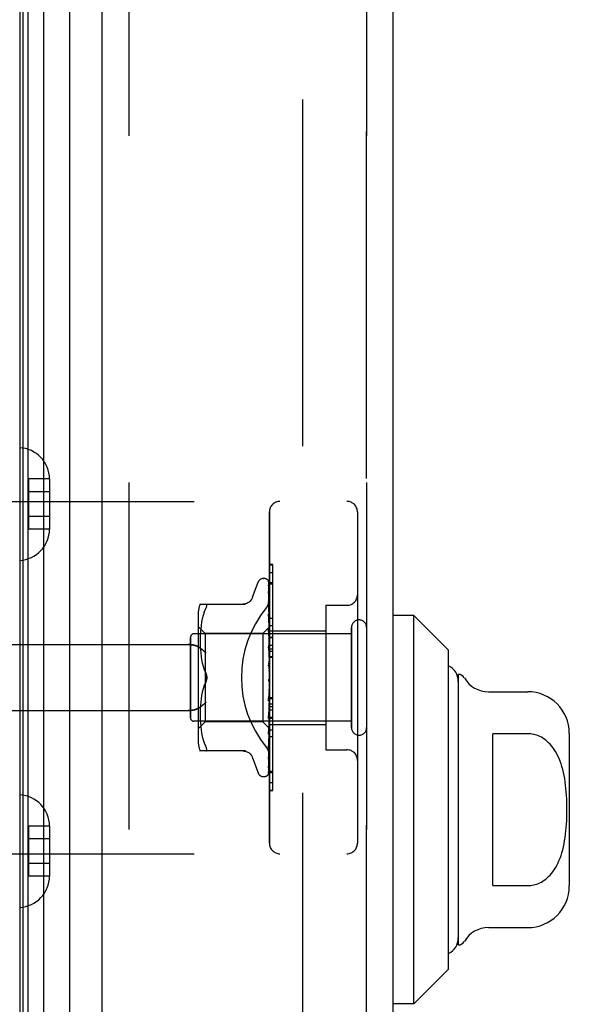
# Model space of a CAD drawing. Header units: inches. Extents: x 0 to 179, y 0 to 116.
# Tile 116 of 234: x 18.77 to 20.33, y 75.57 to 78.37. Entities that reach past the tile are written whole.
import ezdxf

# ---------------------------------------------------------------- set-up
doc = ezdxf.new("R2010")
doc.units = ezdxf.units.IN
doc.header["$LTSCALE"] = 9.842105
doc.header["$MEASUREMENT"] = 0
doc.linetypes.add('HIDDEN', pattern=[0.2, 0.1, -0.1])
for name, color, linetype in [('DEFAULT_2', 8, 'HIDDEN'), ('LEFTHAND_DOOR_ASSEMBLY', 7, 'CONTINUOUS'), ('RIGHTHAND_DOOR_ASSEMBLY', 7, 'CONTINUOUS')]:
    doc.layers.add(name, color=color, linetype=linetype)

msp = doc.modelspace()

# ---------------------------------------------------------------- linework, layer by layer
at = {"layer": 'DEFAULT_2', "color": 8, "linetype": 'HIDDEN'}
msp.add_line((19.5705, 80.1098), (19.5705, 34.6409), dxfattribs=at)
at = {"layer": 'LEFTHAND_DOOR_ASSEMBLY', "color": 7, "linetype": 'Continuous'}
for p, q in [((18.7698, 33.728), (18.7698, 81.0226)), ((18.7786, 33.7257), (18.7786, 81.025)), ((18.7923, 33.7189), (18.7923, 81.0318)), ((18.8357, 81.0407), (18.8357, 33.71)), ((18.9108, 33.7384), (18.9108, 81.0123)), ((19.887, 76.6765), (19.8279, 76.6765)), ((19.887, 75.5742), (19.887, 76.6765)), ((19.9854, 76.5781), (19.887, 76.6765)), ((19.9854, 75.6726), (19.9854, 76.5781)), ((20.013, 76.5092), (20.013, 75.7415)), ((20.0983, 76.46), (20.2098, 76.46)), ((20.1114, 75.9097), (20.1114, 76.341)), ((20.2098, 76.341), (20.1114, 76.341)), ((20.3279, 76.3419), (20.3279, 75.9088)), ((20.1114, 75.9097), (20.2098, 75.9097)), ((20.0983, 75.7907), (20.2098, 75.7907)), ((19.9854, 75.6726), (19.887, 75.5742)), ((19.887, 75.5742), (19.8279, 75.5742))]:
    msp.add_line(p, q, dxfattribs=at)
at = {"layer": 'LEFTHAND_DOOR_ASSEMBLY', "color": 3, "linetype": 'Continuous'}
for p, q in [((19.0029, 33.7603), (19.0029, 80.9903)), ((19.8279, 33.7603), (19.8279, 80.9903))]:
    msp.add_line(p, q, dxfattribs=at)
at = {"layer": 'LEFTHAND_DOOR_ASSEMBLY', "color": 8, "linetype": 'HIDDEN'}
for p, q in [((19.0779, 80.9903), (19.0779, 33.7603)), ((19.7529, 33.7603), (19.7529, 80.9903)), ((18.7934, 77.0639), (18.7934, 76.9218)), ((18.8534, 77.0639), (18.7934, 77.0639)), ((18.8534, 77.0639), (18.8534, 77.0628)), ((18.8534, 77.0628), (18.8534, 76.9229)), ((18.8534, 77.0278), (18.7934, 77.0278)), ((18.2789, 77.0003), (19.6969, 77.0003)), ((19.4769, 76.0303), (19.4769, 76.9703)), ((19.7269, 76.9703), (19.7269, 76.0303)), ((18.8534, 76.9578), (18.7934, 76.9578)), ((18.8534, 76.9218), (18.7934, 76.9218)), ((18.8534, 76.9229), (18.8534, 76.9218)), ((19.4769, 76.7981), (19.4869, 76.7981)), ((19.4869, 76.3874), (19.4869, 76.7981)), ((19.4294, 76.7283), (19.4448, 76.7706)), ((19.4604, 76.7816), (19.4613, 76.7816)), ((19.4743, 76.772), (19.4761, 76.6431)), ((19.4769, 76.7697), (19.4869, 76.7697)), ((19.4743, 76.7628), (19.4761, 76.6381)), ((19.4743, 76.761), (19.4761, 76.6379)), ((19.4743, 76.7445), (19.4743, 76.744)), ((19.4743, 76.744), (19.4761, 76.628)), ((19.4743, 76.7411), (19.4761, 76.6277)), ((19.4743, 76.7166), (19.4743, 76.7165)), ((19.4751, 76.7105), (19.4743, 76.7166)), ((19.4743, 76.7165), (19.4761, 76.6132)), ((19.4744, 76.7124), (19.4743, 76.7127)), ((19.4743, 76.7126), (19.4761, 76.6129)), ((19.2804, 76.7087), (19.4096, 76.7087)), ((19.2922, 76.6857), (19.2892, 76.6768)), ((19.2922, 76.6856), (19.2958, 76.6941)), ((19.2958, 76.7087), (19.2971, 76.7085)), ((19.4759, 76.7034), (19.4751, 76.7105)), ((19.6369, 76.7053), (19.6369, 76.2953)), ((19.6369, 76.7053), (19.6969, 76.7053)), ((19.2749, 76.6799), (19.2749, 76.3208)), ((19.2847, 76.6579), (19.2832, 76.6483)), ((19.2867, 76.6675), (19.2847, 76.6579)), ((19.2892, 76.6768), (19.2867, 76.6674)), ((19.4743, 76.681), (19.4743, 76.6811)), ((19.4743, 76.6811), (19.4761, 76.5944)), ((19.4755, 76.6697), (19.4743, 76.681)), ((19.4743, 76.6764), (19.4761, 76.594)), ((19.4763, 76.6616), (19.4755, 76.6697)), ((19.4769, 76.6554), (19.4763, 76.6616)), ((19.2949, 76.6256), (19.2749, 76.6456)), ((19.2813, 76.6301), (19.2808, 76.6214)), ((19.2821, 76.639), (19.2813, 76.63)), ((19.2832, 76.6484), (19.282, 76.639)), ((19.4769, 76.6446), (19.4579, 76.6256)), ((19.4743, 76.639), (19.4743, 76.6392)), ((19.4743, 76.6392), (19.4761, 76.5722)), ((19.4759, 76.622), (19.4743, 76.639)), ((19.4743, 76.6338), (19.4761, 76.5717)), ((19.4761, 76.6431), (19.4762, 76.6432)), ((19.4761, 76.6432), (19.4762, 76.6432)), ((19.4761, 76.6379), (19.4762, 76.6381)), ((19.4761, 76.6381), (19.4762, 76.6379)), ((19.4761, 76.6277), (19.4762, 76.628)), ((19.4761, 76.628), (19.4762, 76.6278)), ((19.4769, 76.6411), (19.4762, 76.6381)), ((19.4769, 76.6325), (19.4762, 76.628)), ((19.4769, 76.6484), (19.4869, 76.6484)), ((19.4769, 76.6333), (19.6369, 76.6333)), ((19.7099, 76.3583), (19.7099, 76.6423)), ((19.2529, 76.3863), (19.2529, 76.6143)), ((19.7099, 76.6243), (19.2629, 76.6243)), ((19.2805, 76.6131), (19.2804, 76.6047)), ((19.2804, 76.6049), (19.2805, 76.5963)), ((19.2808, 76.6215), (19.2805, 76.613)), ((19.2949, 76.6256), (19.2949, 76.3751)), ((19.4579, 76.6256), (19.2949, 76.6256)), ((19.4579, 76.6256), (19.4579, 76.3751)), ((19.4769, 76.6109), (19.4759, 76.622)), ((19.4761, 76.6129), (19.4762, 76.6133)), ((19.4761, 76.6132), (19.4762, 76.613)), ((19.4769, 76.6241), (19.4762, 76.6278)), ((19.4769, 76.6192), (19.4762, 76.6133)), ((19.4769, 76.6079), (19.4762, 76.613)), ((19.4769, 76.6015), (19.4762, 76.5945)), ((18.2789, 76.5941), (19.2465, 76.5941)), ((19.2805, 76.5964), (19.2808, 76.5877)), ((19.2808, 76.5879), (19.2813, 76.5788)), ((19.2813, 76.579), (19.2821, 76.5697)), ((19.4743, 76.592), (19.4743, 76.5922)), ((19.4743, 76.5922), (19.4762, 76.5473)), ((19.4743, 76.5919), (19.4769, 76.5624)), ((19.4743, 76.5862), (19.4762, 76.5468)), ((19.4761, 76.594), (19.4762, 76.5945)), ((19.4761, 76.5944), (19.4762, 76.5941)), ((19.4761, 76.5722), (19.4762, 76.5719)), ((19.4761, 76.5717), (19.4762, 76.5721)), ((19.4769, 76.5877), (19.4762, 76.5941)), ((19.4769, 76.5803), (19.4762, 76.5723)), ((19.4762, 76.5721), (19.4762, 76.5723)), ((19.4769, 76.5923), (19.4869, 76.5923)), ((19.4769, 76.5822), (19.4869, 76.5822)), ((19.4769, 76.575), (19.4869, 76.575)), ((19.2821, 76.5699), (19.2832, 76.5604)), ((19.2832, 76.5605), (19.2847, 76.551)), ((19.2847, 76.5511), (19.2867, 76.5416)), ((19.4769, 76.5644), (19.4762, 76.5719)), ((19.4769, 76.5561), (19.4762, 76.5475)), ((19.4762, 76.5468), (19.4762, 76.5475)), ((19.4762, 76.5473), (19.4762, 76.547)), ((19.4769, 76.5388), (19.4762, 76.547)), ((19.4769, 76.56), (19.4869, 76.56)), ((19.2866, 76.5417), (19.2891, 76.5324)), ((19.2891, 76.5324), (19.2922, 76.5235)), ((19.2922, 76.5235), (19.2958, 76.5149)), ((19.4743, 76.5417), (19.4769, 76.5118)), ((19.4743, 76.5352), (19.4753, 76.5272)), ((19.4769, 76.5299), (19.4762, 76.521)), ((19.4754, 76.4941), (19.4754, 76.4941)), ((19.4759, 76.4948), (19.476, 76.4948)), ((19.476, 76.4949), (19.4761, 76.4949)), ((19.4761, 76.495), (19.4763, 76.4951)), ((19.4761, 76.4949), (19.4761, 76.495)), ((19.4769, 76.5026), (19.4762, 76.4938)), ((19.4769, 76.4844), (19.4762, 76.4933)), ((19.4769, 76.4968), (19.4767, 76.4964)), ((19.2891, 76.4683), (19.2866, 76.459)), ((19.2922, 76.4772), (19.2958, 76.4858)), ((19.4762, 76.4666), (19.4743, 76.4334)), ((19.4743, 76.4336), (19.4769, 76.4634)), ((19.4762, 76.4672), (19.4753, 76.4542)), ((19.4769, 76.4753), (19.4762, 76.4668)), ((19.4762, 76.4672), (19.4762, 76.4663)), ((19.4762, 76.4666), (19.4762, 76.4668)), ((19.4769, 76.4575), (19.4762, 76.4663)), ((19.2832, 76.4403), (19.2821, 76.4308)), ((19.2847, 76.4497), (19.2832, 76.4402)), ((19.2867, 76.4591), (19.2847, 76.4496)), ((19.4753, 76.4542), (19.4743, 76.4396)), ((19.4761, 76.4412), (19.4743, 76.3902)), ((19.4761, 76.4407), (19.4743, 76.3844)), ((19.4743, 76.4334), (19.4743, 76.4336)), ((19.4761, 76.4412), (19.4762, 76.4405)), ((19.4761, 76.4407), (19.4762, 76.441)), ((19.4769, 76.4489), (19.4762, 76.441)), ((19.4769, 76.4322), (19.4762, 76.4405)), ((19.4769, 76.4437), (19.4869, 76.4437)), ((18.2789, 76.4066), (19.2465, 76.4066)), ((19.2805, 76.4044), (19.2804, 76.3958)), ((19.2808, 76.413), (19.2805, 76.4042)), ((19.2813, 76.4219), (19.2808, 76.4128)), ((19.2821, 76.431), (19.2813, 76.4217)), ((19.4761, 76.4175), (19.4743, 76.3449)), ((19.4761, 76.417), (19.4743, 76.3398)), ((19.4751, 76.393), (19.4769, 76.4136)), ((19.4761, 76.4175), (19.4762, 76.4169)), ((19.4761, 76.417), (19.4762, 76.4173)), ((19.4769, 76.4243), (19.4762, 76.4173)), ((19.4769, 76.4094), (19.4762, 76.4169)), ((19.7099, 76.3763), (19.2629, 76.3763)), ((19.2804, 76.396), (19.2805, 76.3876)), ((19.2805, 76.3877), (19.2808, 76.3792)), ((19.2808, 76.3793), (19.2813, 76.3706)), ((19.4761, 76.3968), (19.4743, 76.3053)), ((19.4761, 76.3964), (19.4743, 76.301)), ((19.4743, 76.3847), (19.4751, 76.393)), ((19.4743, 76.3844), (19.4743, 76.3847)), ((19.4761, 76.3798), (19.4743, 76.2728)), ((19.4761, 76.3795), (19.4743, 76.2694)), ((19.4761, 76.3968), (19.4762, 76.3963)), ((19.4761, 76.3964), (19.4762, 76.3967)), ((19.4761, 76.3795), (19.4762, 76.3798)), ((19.4761, 76.3798), (19.4762, 76.3795)), ((19.4769, 76.4025), (19.4762, 76.3967)), ((19.4769, 76.3898), (19.4762, 76.3963)), ((19.4769, 76.3842), (19.4762, 76.3798)), ((19.4769, 76.3743), (19.4762, 76.3795)), ((19.4769, 76.3874), (19.4869, 76.3874)), ((19.4869, 76.387), (19.4769, 76.387)), ((19.4769, 76.3854), (19.4869, 76.3854)), ((19.4869, 76.1797), (19.4869, 76.387)), ((19.2949, 76.3751), (19.2749, 76.3551)), ((19.2813, 76.3707), (19.2821, 76.3617)), ((19.282, 76.3617), (19.2832, 76.3523)), ((19.2832, 76.3524), (19.2847, 76.3428)), ((19.4579, 76.3751), (19.2949, 76.3751)), ((19.4762, 76.3569), (19.4579, 76.3751)), ((19.4761, 76.3673), (19.4743, 76.2485)), ((19.4761, 76.3671), (19.4743, 76.2461)), ((19.4761, 76.3595), (19.4743, 76.2321)), ((19.4759, 76.3562), (19.4769, 76.367)), ((19.4761, 76.3673), (19.4762, 76.367)), ((19.4761, 76.3671), (19.4762, 76.3672)), ((19.4761, 76.3594), (19.4762, 76.3595)), ((19.4761, 76.3595), (19.4762, 76.3594)), ((19.4769, 76.3561), (19.4761, 76.3569)), ((19.4769, 76.3701), (19.4762, 76.3672)), ((19.4769, 76.3633), (19.4762, 76.367)), ((19.4762, 76.3569), (19.4762, 76.3569)), ((19.4769, 76.3673), (19.6369, 76.3673)), ((19.2847, 76.3428), (19.2867, 76.3332)), ((19.2867, 76.3333), (19.2892, 76.3239)), ((19.2892, 76.3239), (19.2922, 76.315)), ((19.4743, 76.3398), (19.4743, 76.34)), ((19.4763, 76.3191), (19.4769, 76.3251)), ((19.4869, 76.3319), (19.4769, 76.3319)), ((19.2922, 76.3151), (19.2958, 76.3066)), ((19.4743, 76.301), (19.4743, 76.301)), ((19.4755, 76.3115), (19.4763, 76.3191)), ((19.6369, 76.2953), (19.6969, 76.2953)), ((19.4096, 76.292), (19.2804, 76.292)), ((19.2971, 76.2922), (19.2958, 76.292)), ((19.4294, 76.2724), (19.4448, 76.2301)), ((19.4743, 76.2691), (19.475, 76.2746)), ((19.4743, 76.2728), (19.4743, 76.2726)), ((19.4743, 76.2694), (19.4743, 76.2693)), ((19.4743, 76.2693), (19.4743, 76.2691)), ((19.4743, 76.2462), (19.4742, 76.2454)), ((19.4604, 76.2191), (19.4613, 76.2191)), ((19.4726, 76.2236), (19.4727, 76.2237)), ((19.4769, 76.235), (19.4869, 76.235)), ((19.4769, 76.1806), (19.4869, 76.1806)), ((19.4769, 76.1797), (19.4869, 76.1797)), ((18.7934, 76.0789), (18.7934, 75.9368)), ((18.8534, 76.0789), (18.7934, 76.0789)), ((18.8534, 76.0789), (18.8534, 76.0778)), ((18.8534, 76.0778), (18.8534, 75.9379)), ((18.8534, 76.0428), (18.7934, 76.0428)), ((18.2789, 76.0003), (19.6969, 76.0003)), ((18.8534, 75.9728), (18.7934, 75.9728)), ((18.8534, 75.9368), (18.7934, 75.9368)), ((18.8534, 75.9379), (18.8534, 75.9368))]:
    msp.add_line(p, q, dxfattribs=at)
for points in [[(19.4735, 76.7742), (19.4735, 76.7742), (19.4735, 76.7743), (19.4735, 76.7743), (19.4736, 76.7741), (19.4737, 76.7738), (19.4739, 76.7735), (19.4741, 76.773), (19.4742, 76.7724), (19.4743, 76.7718), (19.4743, 76.7714)], [(19.4769, 76.7681), (19.4769, 76.7683), (19.4766, 76.769), (19.4763, 76.7697), (19.476, 76.7703), (19.4757, 76.7709), (19.4754, 76.7714), (19.4751, 76.7719), (19.4748, 76.7724), (19.4745, 76.7728), (19.4742, 76.7732), (19.474, 76.7736), (19.4735, 76.7742)], [(19.4769, 76.7649), (19.4766, 76.7665), (19.4761, 76.7682), (19.4757, 76.7697), (19.4752, 76.7711), (19.4746, 76.7725), (19.474, 76.7738), (19.4736, 76.7747)], [(19.4736, 76.7747), (19.4738, 76.7744), (19.474, 76.7739), (19.4741, 76.7733), (19.4742, 76.7726), (19.4743, 76.772)], [(19.4769, 76.7706), (19.4766, 76.7715), (19.4762, 76.7724), (19.4761, 76.7725)], [(19.4742, 76.7622), (19.4741, 76.7622), (19.4741, 76.7624), (19.474, 76.7624), (19.4741, 76.7623), (19.4741, 76.7621), (19.4742, 76.7617), (19.4743, 76.7612), (19.4743, 76.761)], [(19.4769, 76.75), (19.4767, 76.7517), (19.4763, 76.754), (19.4758, 76.7562), (19.4754, 76.7584), (19.475, 76.7605), (19.4745, 76.7625), (19.4741, 76.7639)], [(19.4741, 76.7639), (19.4742, 76.7637), (19.4743, 76.7632), (19.4743, 76.7627)], [(19.4744, 76.7617), (19.4743, 76.762), (19.4742, 76.7622)], [(19.4743, 76.7415), (19.4743, 76.7416), (19.4742, 76.7417), (19.4743, 76.7416), (19.4743, 76.7414), (19.4743, 76.7412)], [(19.4769, 76.7262), (19.4767, 76.7281), (19.4763, 76.731), (19.4759, 76.734), (19.4755, 76.7368), (19.475, 76.7397), (19.4746, 76.7425), (19.4743, 76.7445)], [(19.4749, 76.7402), (19.4746, 76.7407), (19.4745, 76.7411), (19.4743, 76.7414), (19.4743, 76.7415)], [(19.4769, 76.7564), (19.4768, 76.7567), (19.4766, 76.7573), (19.4763, 76.758), (19.476, 76.7586), (19.4757, 76.7592), (19.4755, 76.7598), (19.4752, 76.7603), (19.4749, 76.7608), (19.4744, 76.7617)], [(19.4769, 76.7355), (19.4767, 76.736), (19.4764, 76.7369), (19.4761, 76.7376), (19.4758, 76.7384), (19.4754, 76.739), (19.4749, 76.7402)], [(19.4292, 76.7279), (19.4284, 76.726), (19.4267, 76.7227), (19.4246, 76.7197), (19.4221, 76.7169), (19.4192, 76.7145), (19.4161, 76.7124), (19.4127, 76.7108), (19.4091, 76.7096), (19.4055, 76.7089), (19.4018, 76.7087)], [(19.4681, 76.6983), (19.4686, 76.6989), (19.4691, 76.6995), (19.4695, 76.7001), (19.47, 76.7008), (19.4704, 76.7014), (19.4709, 76.7021), (19.4713, 76.7027), (19.4717, 76.7034), (19.4721, 76.7041), (19.4725, 76.7048), (19.4729, 76.7056), (19.4732, 76.7063), (19.4736, 76.7071), (19.4739, 76.7078), (19.4742, 76.7086), (19.4745, 76.7093), (19.4748, 76.7101), (19.4751, 76.7109), (19.4753, 76.7117), (19.4756, 76.7125), (19.4758, 76.7132), (19.476, 76.714), (19.4762, 76.7148), (19.4763, 76.7156), (19.4765, 76.7164), (19.4766, 76.7171), (19.4767, 76.7179), (19.4768, 76.7187), (19.4768, 76.7195), (19.4769, 76.7202), (19.4769, 76.721), (19.4769, 76.7217)], [(19.4769, 76.7062), (19.4767, 76.7069), (19.4763, 76.7077), (19.476, 76.7086), (19.4756, 76.7093), (19.4753, 76.71), (19.475, 76.7107), (19.4747, 76.7113), (19.4745, 76.7118), (19.4744, 76.7123), (19.4744, 76.7124)], [(19.2958, 76.6941), (19.2971, 76.6969), (19.2981, 76.6993), (19.2988, 76.7014), (19.2992, 76.7032), (19.2993, 76.7048), (19.2992, 76.7061), (19.2988, 76.7072), (19.2981, 76.708), (19.2971, 76.7085)], [(19.4769, 76.6942), (19.4767, 76.6964), (19.4759, 76.7034)], [(19.4754, 76.673), (19.4751, 76.6737), (19.4749, 76.6743), (19.4746, 76.6749), (19.4745, 76.6754), (19.4744, 76.6759), (19.4743, 76.6762), (19.4743, 76.6764)], [(19.4769, 76.6695), (19.4768, 76.67), (19.4764, 76.6708), (19.4761, 76.6715), (19.4754, 76.673)], [(19.4762, 76.6284), (19.4755, 76.6299), (19.4752, 76.6306), (19.4749, 76.6313), (19.4746, 76.632), (19.4745, 76.6326), (19.4743, 76.6332), (19.4743, 76.6336), (19.4743, 76.6338)], [(19.4769, 76.6442), (19.4767, 76.6439), (19.4764, 76.6436), (19.4763, 76.6434), (19.4762, 76.6433), (19.4761, 76.6432), (19.4761, 76.6432)], [(19.4769, 76.6436), (19.4767, 76.6434), (19.4764, 76.6432), (19.4763, 76.6431), (19.4762, 76.6431), (19.4761, 76.6431), (19.4761, 76.6431)], [(19.4769, 76.6397), (19.4767, 76.6392), (19.4764, 76.6389), (19.4763, 76.6386), (19.4762, 76.6383), (19.4761, 76.6381), (19.4761, 76.6381)], [(19.4769, 76.6378), (19.4767, 76.6377), (19.4764, 76.6377), (19.4763, 76.6377), (19.4762, 76.6378), (19.4761, 76.6379)], [(19.4769, 76.6301), (19.4767, 76.6296), (19.4764, 76.6291), (19.4763, 76.6287), (19.4762, 76.6283), (19.4761, 76.628), (19.4761, 76.628)], [(19.4769, 76.6445), (19.4767, 76.6442), (19.4765, 76.6439), (19.4764, 76.6436), (19.4762, 76.6432)], [(19.4769, 76.6428), (19.4767, 76.6429), (19.4765, 76.643), (19.4764, 76.6431), (19.4762, 76.6432)], [(19.4769, 76.6359), (19.4767, 76.6365), (19.4765, 76.637), (19.4764, 76.6375), (19.4762, 76.6379)], [(19.4769, 76.6268), (19.4766, 76.6276), (19.4762, 76.6284)], [(19.4769, 76.627), (19.4767, 76.627), (19.4764, 76.6271), (19.4763, 76.6273), (19.4762, 76.6275), (19.4761, 76.6277)], [(19.4769, 76.6158), (19.4767, 76.6152), (19.4764, 76.6147), (19.4763, 76.6142), (19.4762, 76.6137), (19.4761, 76.6133), (19.4761, 76.6132)], [(19.4769, 76.6116), (19.4767, 76.6118), (19.4764, 76.612), (19.4763, 76.6122), (19.4762, 76.6126), (19.4761, 76.6129)], [(19.2465, 76.5941), (19.2478, 76.5941), (19.2491, 76.5941), (19.2503, 76.594), (19.2516, 76.5939), (19.2528, 76.5938), (19.2541, 76.5937), (19.2553, 76.5936), (19.2565, 76.5934), (19.2577, 76.5932), (19.2588, 76.593), (19.26, 76.5928), (19.2611, 76.5926), (19.2622, 76.5924), (19.2632, 76.5921), (19.2642, 76.5918), (19.2652, 76.5916), (19.2662, 76.5913), (19.2672, 76.591), (19.2681, 76.5907), (19.269, 76.5903), (19.2699, 76.59), (19.2707, 76.5897), (19.2715, 76.5893), (19.2723, 76.589), (19.2731, 76.5886), (19.2738, 76.5882), (19.2745, 76.5879), (19.2752, 76.5875), (19.2759, 76.5871), (19.2765, 76.5867)], [(19.2977, 76.5691), (19.2972, 76.5697), (19.2967, 76.5702), (19.2962, 76.5708), (19.2956, 76.5714), (19.2951, 76.5719), (19.2945, 76.5725), (19.2939, 76.5731), (19.2933, 76.5736), (19.2927, 76.5742), (19.2921, 76.5748), (19.2915, 76.5753), (19.2909, 76.5759), (19.2903, 76.5764), (19.2896, 76.577), (19.289, 76.5775), (19.2883, 76.5781), (19.2877, 76.5786), (19.287, 76.5792), (19.2864, 76.5797), (19.2857, 76.5802), (19.2851, 76.5807), (19.2844, 76.5813), (19.2837, 76.5818), (19.2831, 76.5822), (19.2824, 76.5827), (19.2817, 76.5832), (19.2811, 76.5837), (19.2804, 76.5841), (19.2797, 76.5846), (19.2791, 76.585), (19.2784, 76.5855), (19.2778, 76.5859), (19.2771, 76.5863), (19.2765, 76.5867)], [(19.4769, 76.5797), (19.4768, 76.5799), (19.4765, 76.5805), (19.4762, 76.5811), (19.4759, 76.5817), (19.4756, 76.5823), (19.4753, 76.5829), (19.475, 76.5836), (19.4747, 76.5843), (19.4745, 76.585), (19.4744, 76.5857), (19.4743, 76.5863)], [(19.4769, 76.5973), (19.4767, 76.5967), (19.4764, 76.5961), (19.4763, 76.5956), (19.4762, 76.5951), (19.4761, 76.5946), (19.4761, 76.5944)], [(19.4769, 76.5923), (19.4767, 76.5925), (19.4764, 76.5928), (19.4763, 76.5932), (19.4762, 76.5936), (19.4761, 76.594)], [(19.4769, 76.5753), (19.4767, 76.5747), (19.4764, 76.5741), (19.4763, 76.5735), (19.4762, 76.5729), (19.4761, 76.5724), (19.4761, 76.5722)], [(19.4769, 76.5696), (19.4767, 76.5699), (19.4765, 76.5703), (19.4763, 76.5707), (19.4762, 76.5711), (19.4762, 76.5716), (19.4761, 76.5717)], [(19.4769, 76.5507), (19.4767, 76.5501), (19.4764, 76.5494), (19.4763, 76.5488), (19.4762, 76.5482), (19.4761, 76.5476), (19.4762, 76.5473)], [(19.4769, 76.5444), (19.4767, 76.5448), (19.4764, 76.5453), (19.4763, 76.5458), (19.4762, 76.5464), (19.4762, 76.5468)], [(19.4769, 76.5299), (19.4768, 76.5301), (19.4766, 76.5305), (19.4763, 76.5308), (19.4761, 76.5312), (19.4758, 76.5316), (19.4756, 76.532), (19.4753, 76.5325), (19.475, 76.533), (19.4748, 76.5336), (19.4745, 76.5342), (19.4744, 76.5349), (19.4743, 76.5353)], [(19.4753, 76.5272), (19.4759, 76.522), (19.4762, 76.5198)], [(19.4769, 76.5242), (19.4767, 76.5236), (19.4764, 76.523), (19.4763, 76.5223), (19.4762, 76.5217), (19.4761, 76.5211), (19.4762, 76.5205)], [(19.4762, 76.5198), (19.4761, 76.5204), (19.4762, 76.521)], [(19.4769, 76.5176), (19.4767, 76.5181), (19.4764, 76.5186), (19.4763, 76.5192), (19.4762, 76.5198)], [(19.2993, 76.5003), (19.2992, 76.5027), (19.2989, 76.5052), (19.2984, 76.5076), (19.2978, 76.5101), (19.2969, 76.5126), (19.2958, 76.5149)], [(19.2958, 76.5149), (19.2964, 76.5137), (19.297, 76.5123), (19.2975, 76.511), (19.2979, 76.5095), (19.2983, 76.508), (19.2987, 76.5065), (19.2989, 76.5049), (19.2991, 76.5034), (19.2992, 76.5018), (19.2993, 76.5003)], [(19.2958, 76.4858), (19.2969, 76.4881), (19.2978, 76.4906), (19.2984, 76.4931), (19.2989, 76.4955), (19.2992, 76.498), (19.2993, 76.5003)], [(19.2978, 76.4908), (19.2972, 76.489), (19.2966, 76.4874), (19.2958, 76.4858)], [(19.2993, 76.5003), (19.2992, 76.4984), (19.299, 76.4965), (19.2987, 76.4946), (19.2983, 76.4927)], [(19.4754, 76.4941), (19.4752, 76.4937), (19.475, 76.4933), (19.4747, 76.4928), (19.4746, 76.4923), (19.4744, 76.4918), (19.4743, 76.4912), (19.4743, 76.4906), (19.4743, 76.49)], [(19.4767, 76.4964), (19.4765, 76.496), (19.4763, 76.4956), (19.4761, 76.4952), (19.4758, 76.4948), (19.4756, 76.4944), (19.4754, 76.4941)], [(19.4762, 76.495), (19.4761, 76.495), (19.4761, 76.4949), (19.476, 76.4948), (19.4758, 76.4946), (19.4756, 76.4944), (19.4754, 76.4941)], [(19.4754, 76.4941), (19.4754, 76.4941), (19.4755, 76.4942), (19.4756, 76.4944), (19.4757, 76.4945)], [(19.4757, 76.4945), (19.4758, 76.4946), (19.4759, 76.4947)], [(19.4767, 76.4964), (19.4767, 76.4963), (19.4764, 76.4957), (19.4763, 76.4951), (19.4762, 76.4945), (19.4761, 76.4939), (19.4762, 76.4933)], [(19.4769, 76.4902), (19.4767, 76.4907), (19.4764, 76.4913), (19.4763, 76.4919), (19.4762, 76.4926), (19.4761, 76.4932), (19.4762, 76.4938)], [(19.4763, 76.4951), (19.4763, 76.4952), (19.4764, 76.4953), (19.4765, 76.4954), (19.4766, 76.4955), (19.4767, 76.4957), (19.4769, 76.4959), (19.4769, 76.496)], [(19.2958, 76.4858), (19.2922, 76.4772), (19.2891, 76.4683)], [(19.4769, 76.4631), (19.4767, 76.4637), (19.4764, 76.4643), (19.4763, 76.465), (19.4762, 76.4656), (19.4761, 76.4662), (19.4762, 76.4666)], [(19.4769, 76.4696), (19.4767, 76.4691), (19.4764, 76.4686), (19.4763, 76.468), (19.4762, 76.4675), (19.4762, 76.4672)], [(19.4743, 76.4395), (19.4743, 76.4397), (19.4744, 76.4403), (19.4746, 76.441), (19.4748, 76.4416), (19.475, 76.4423), (19.4753, 76.4429), (19.4756, 76.4434), (19.4759, 76.4439), (19.4765, 76.4449)], [(19.4769, 76.4435), (19.4767, 76.4431), (19.4764, 76.4426), (19.4763, 76.4421), (19.4762, 76.4416), (19.4761, 76.4412)], [(19.4769, 76.4374), (19.4767, 76.438), (19.4764, 76.4386), (19.4763, 76.4393), (19.4762, 76.4399), (19.4761, 76.4404), (19.4761, 76.4407)], [(19.4765, 76.4449), (19.4768, 76.4454), (19.4769, 76.4457)], [(19.2765, 76.414), (19.2759, 76.4136), (19.2752, 76.4132), (19.2745, 76.4128), (19.2738, 76.4125), (19.2731, 76.4121), (19.2723, 76.4117), (19.2715, 76.4114), (19.2707, 76.411), (19.2699, 76.4107), (19.269, 76.4104), (19.2681, 76.41), (19.2672, 76.4097), (19.2662, 76.4094), (19.2652, 76.4091), (19.2642, 76.4088), (19.2632, 76.4086), (19.2622, 76.4083), (19.2611, 76.4081), (19.26, 76.4079), (19.2588, 76.4076), (19.2577, 76.4075), (19.2565, 76.4073), (19.2553, 76.4071), (19.2541, 76.407), (19.2528, 76.4069), (19.2516, 76.4068), (19.2503, 76.4067), (19.2491, 76.4066), (19.2478, 76.4066), (19.2465, 76.4066)], [(19.2765, 76.414), (19.2771, 76.4144), (19.2778, 76.4148), (19.2784, 76.4152), (19.2791, 76.4157), (19.2797, 76.4161), (19.2804, 76.4166), (19.2811, 76.417), (19.2817, 76.4175), (19.2824, 76.418), (19.2831, 76.4184), (19.2837, 76.4189), (19.2844, 76.4194), (19.2851, 76.42), (19.2857, 76.4205), (19.2864, 76.421), (19.287, 76.4215), (19.2877, 76.4221), (19.2883, 76.4226), (19.289, 76.4231), (19.2896, 76.4237), (19.2903, 76.4243), (19.2909, 76.4248), (19.2915, 76.4254), (19.2921, 76.4259), (19.2927, 76.4265), (19.2933, 76.4271), (19.2939, 76.4276), (19.2945, 76.4282), (19.2951, 76.4288), (19.2956, 76.4293), (19.2962, 76.4299), (19.2967, 76.4305), (19.2972, 76.431), (19.2977, 76.4316)], [(19.4769, 76.4194), (19.4767, 76.4191), (19.4764, 76.4188), (19.4763, 76.4183), (19.4762, 76.4179), (19.4761, 76.4175)], [(19.4769, 76.414), (19.4767, 76.4146), (19.4764, 76.4152), (19.4763, 76.4158), (19.4762, 76.4163), (19.4761, 76.4168), (19.4761, 76.417)], [(19.4743, 76.3902), (19.4743, 76.3903), (19.4744, 76.3908), (19.4745, 76.3915), (19.4747, 76.3922), (19.475, 76.3929), (19.4753, 76.3936), (19.4756, 76.3943)], [(19.4756, 76.3943), (19.4763, 76.3957), (19.4766, 76.3963), (19.4769, 76.397)], [(19.4769, 76.3983), (19.4767, 76.3981), (19.4764, 76.3978), (19.4763, 76.3975), (19.4762, 76.3972), (19.4761, 76.3968)], [(19.4769, 76.3937), (19.4767, 76.3943), (19.4764, 76.3948), (19.4763, 76.3953), (19.4762, 76.3958), (19.4761, 76.3963), (19.4761, 76.3964)], [(19.4769, 76.3808), (19.4767, 76.3807), (19.4764, 76.3806), (19.4763, 76.3804), (19.4762, 76.3801), (19.4761, 76.3798)], [(19.4769, 76.3772), (19.4767, 76.3777), (19.4764, 76.3782), (19.4763, 76.3787), (19.4762, 76.3791), (19.4761, 76.3795), (19.4761, 76.3795)], [(19.4761, 76.3569), (19.4743, 76.2277), (19.4743, 76.2273), (19.4742, 76.227), (19.4742, 76.2266), (19.4741, 76.2262), (19.474, 76.2259), (19.4738, 76.2255), (19.4737, 76.2252), (19.4735, 76.2249), (19.4734, 76.2246), (19.4732, 76.2244), (19.473, 76.2241), (19.4729, 76.2239), (19.4728, 76.2238), (19.4727, 76.2237), (19.4726, 76.2236), (19.4726, 76.2236)], [(19.4743, 76.34), (19.4746, 76.3432), (19.4759, 76.3562)], [(19.4743, 76.3449), (19.4743, 76.3452), (19.4744, 76.3457), (19.4746, 76.3463), (19.4748, 76.347), (19.4751, 76.3477), (19.4754, 76.3484)], [(19.4754, 76.3484), (19.4761, 76.35), (19.4765, 76.3508), (19.4769, 76.3517), (19.4769, 76.3518)], [(19.4769, 76.3677), (19.4767, 76.3677), (19.4764, 76.3677), (19.4763, 76.3676), (19.4762, 76.3675), (19.4761, 76.3673)], [(19.4769, 76.3652), (19.4767, 76.3657), (19.4764, 76.3661), (19.4763, 76.3665), (19.4762, 76.3668), (19.4761, 76.367), (19.4761, 76.3671)], [(19.4769, 76.3594), (19.4767, 76.3595), (19.4764, 76.3596), (19.4763, 76.3596), (19.4762, 76.3596), (19.4761, 76.3595)], [(19.4769, 76.3581), (19.4767, 76.3585), (19.4764, 76.3588), (19.4763, 76.359), (19.4762, 76.3593), (19.4761, 76.3594), (19.4761, 76.3594)], [(19.4769, 76.3607), (19.4767, 76.3604), (19.4765, 76.36), (19.4764, 76.3598), (19.4762, 76.3595)], [(19.4769, 76.3573), (19.4767, 76.3577), (19.4765, 76.3583), (19.4764, 76.3588), (19.4762, 76.3594)], [(19.4769, 76.3564), (19.4767, 76.3565), (19.4765, 76.3566), (19.4764, 76.3567), (19.4762, 76.3569)], [(19.2971, 76.2922), (19.2981, 76.2927), (19.2988, 76.2935), (19.2992, 76.2946), (19.2993, 76.2959), (19.2992, 76.2975), (19.2988, 76.2993), (19.2981, 76.3014), (19.2971, 76.3038), (19.2958, 76.3066)], [(19.4769, 76.279), (19.4769, 76.2797), (19.4769, 76.2805), (19.4768, 76.2812), (19.4768, 76.282), (19.4767, 76.2828), (19.4766, 76.2835), (19.4765, 76.2843), (19.4763, 76.2851), (19.4762, 76.2859), (19.476, 76.2867), (19.4758, 76.2875), (19.4756, 76.2882), (19.4753, 76.289), (19.4751, 76.2898), (19.4748, 76.2906), (19.4745, 76.2914), (19.4742, 76.2921), (19.4739, 76.2929), (19.4736, 76.2936), (19.4732, 76.2944), (19.4729, 76.2951), (19.4725, 76.2958), (19.4721, 76.2966), (19.4717, 76.2973), (19.4713, 76.298), (19.4709, 76.2986), (19.4704, 76.2993), (19.47, 76.2999), (19.4695, 76.3006), (19.4691, 76.3012), (19.4686, 76.3018), (19.4681, 76.3024)], [(19.4743, 76.301), (19.4746, 76.3038), (19.4755, 76.3115)], [(19.4743, 76.3053), (19.4743, 76.3053), (19.4743, 76.3054), (19.4743, 76.3056), (19.4744, 76.306), (19.4746, 76.3065), (19.4748, 76.307), (19.4751, 76.3077), (19.4754, 76.3083), (19.476, 76.3098)], [(19.476, 76.3098), (19.4764, 76.3106), (19.4767, 76.3115), (19.4769, 76.312)], [(19.4018, 76.292), (19.4055, 76.2918), (19.4091, 76.2911), (19.4127, 76.2899), (19.4161, 76.2883), (19.4192, 76.2862), (19.4221, 76.2838), (19.4246, 76.281), (19.4267, 76.278), (19.4284, 76.2747), (19.4292, 76.2728)], [(19.4743, 76.2726), (19.4743, 76.2726), (19.4743, 76.2728), (19.4745, 76.2731), (19.4747, 76.2736), (19.4749, 76.2741), (19.4752, 76.2747), (19.4755, 76.2754), (19.4758, 76.2761), (19.4762, 76.2769), (19.4765, 76.2777), (19.4769, 76.2786), (19.4769, 76.2788)], [(19.475, 76.2746), (19.4755, 76.2778), (19.4759, 76.281), (19.4763, 76.2843), (19.4767, 76.2875), (19.4769, 76.2895)], [(19.4739, 76.2313), (19.4738, 76.2312), (19.4739, 76.2313), (19.4739, 76.2314), (19.4741, 76.2317), (19.4743, 76.232), (19.4746, 76.2324), (19.4749, 76.2329), (19.4752, 76.2335), (19.4755, 76.234), (19.4758, 76.2346), (19.4761, 76.2353), (19.4764, 76.2359), (19.4767, 76.2367), (19.4769, 76.2372)], [(19.474, 76.2304), (19.4744, 76.2315), (19.4749, 76.2331), (19.4753, 76.2348), (19.4758, 76.2366), (19.4762, 76.2385), (19.4766, 76.2405), (19.4769, 76.2421)], [(19.4742, 76.2454), (19.4745, 76.2471), (19.475, 76.2495), (19.4754, 76.252), (19.4759, 76.2545), (19.4763, 76.2571), (19.4767, 76.2597), (19.4769, 76.2615)], [(19.4742, 76.2477), (19.4742, 76.2476), (19.4742, 76.2476), (19.4742, 76.2476), (19.4743, 76.2479), (19.4744, 76.2482), (19.4747, 76.2486), (19.4752, 76.2496)], [(19.4743, 76.2485), (19.4743, 76.2481), (19.4742, 76.2478), (19.4742, 76.2477)], [(19.4752, 76.2496), (19.4755, 76.2502), (19.4758, 76.2508), (19.4761, 76.2515), (19.4764, 76.2522), (19.4767, 76.2529), (19.4769, 76.2536)], [(19.4725, 76.2234), (19.4733, 76.2243), (19.4742, 76.2254), (19.4749, 76.2266), (19.4755, 76.2277), (19.476, 76.229), (19.4765, 76.2303), (19.4769, 76.2318)], [(19.4727, 76.2237), (19.4728, 76.2238), (19.473, 76.224)], [(19.473, 76.224), (19.4731, 76.2241), (19.4732, 76.2242), (19.4733, 76.2244), (19.4735, 76.2245), (19.4736, 76.2247), (19.4738, 76.2249), (19.474, 76.2251), (19.4741, 76.2253), (19.4743, 76.2255), (19.4745, 76.2258), (19.4747, 76.226), (19.4748, 76.2263), (19.475, 76.2265), (19.4752, 76.2268), (19.4754, 76.2271), (19.4756, 76.2274), (19.4757, 76.2277), (19.4759, 76.228), (19.4761, 76.2283), (19.4762, 76.2287), (19.4764, 76.229), (19.4766, 76.2293), (19.4767, 76.2297), (19.4768, 76.2301), (19.4769, 76.2303)], [(19.4743, 76.2333), (19.4743, 76.2329), (19.4742, 76.2324), (19.4741, 76.2319), (19.474, 76.2315), (19.4739, 76.2313), (19.4739, 76.2313)], [(19.4743, 76.2321), (19.4743, 76.2315), (19.4742, 76.231), (19.474, 76.2305), (19.474, 76.2304)]]:
    msp.add_lwpolyline(points, dxfattribs=at)
at = {"layer": 'LEFTHAND_DOOR_ASSEMBLY', "color": 7, "linetype": 'Continuous'}
msp.add_lwpolyline([(20.2098, 75.9097), (20.2142, 75.9098), (20.2185, 75.9102), (20.2228, 75.9108), (20.2272, 75.9117), (20.2315, 75.9128), (20.2358, 75.9142), (20.2401, 75.9159), (20.2444, 75.9178), (20.2486, 75.92), (20.2528, 75.9225), (20.257, 75.9253), (20.2612, 75.9284), (20.2652, 75.9318), (20.2693, 75.9356), (20.2733, 75.9397), (20.2772, 75.9442), (20.2811, 75.9491), (20.2849, 75.9545), (20.2886, 75.9602), (20.2921, 75.9664), (20.2955, 75.973), (20.2987, 75.98), (20.3017, 75.9873), (20.3044, 75.9949), (20.3069, 76.0028), (20.3092, 76.0109), (20.3113, 76.0194), (20.3131, 76.028), (20.3147, 76.0369), (20.3162, 76.046), (20.3174, 76.0554), (20.3184, 76.065), (20.3193, 76.0747), (20.32, 76.0846), (20.3205, 76.0946), (20.3209, 76.1047), (20.3211, 76.1149), (20.3212, 76.1252), (20.3211, 76.1354), (20.3209, 76.1456), (20.3205, 76.1557), (20.32, 76.1657), (20.3193, 76.1756), (20.3185, 76.1854), (20.3174, 76.1949), (20.3162, 76.2043), (20.3148, 76.2134), (20.3132, 76.2223), (20.3114, 76.231), (20.3093, 76.2394), (20.307, 76.2476), (20.3045, 76.2555), (20.3018, 76.2632), (20.2988, 76.2706), (20.2956, 76.2776), (20.2922, 76.2842), (20.2886, 76.2904), (20.2849, 76.2962), (20.2811, 76.3015), (20.2772, 76.3065), (20.2733, 76.311), (20.2693, 76.3151), (20.2653, 76.3188), (20.2612, 76.3223), (20.257, 76.3254), (20.2528, 76.3282), (20.2486, 76.3307), (20.2444, 76.3329), (20.2401, 76.3348), (20.2358, 76.3365), (20.2315, 76.3379), (20.2272, 76.339), (20.2228, 76.3399), (20.2185, 76.3405), (20.2142, 76.3409), (20.2098, 76.341)], dxfattribs=at)
at = {"layer": 'LEFTHAND_DOOR_ASSEMBLY', "color": 8, "linetype": 'HIDDEN'}
for centre, radius, start, end in [((18.7634, 77.0628), 0.09, 0.672, 86.7754), ((19.5069, 76.9703), 0.03, 90, 180), ((19.6969, 76.9703), 0.03, 0, 90), ((18.7634, 76.9228), 0.09, 273.2246, 359.328), ((19.4604, 76.7649), 0.0167, 90, 160), ((19.4613, 76.7649), 0.0167, 27.1488, 90), ((19.6969, 76.7353), 0.03, 270, 360), ((19.3525, 76.6799), 0.0776, 157.9239, 180), ((19.7314, 76.6423), 0.0215, 360, 180), ((19.2629, 76.6143), 0.01, 90, 180), ((19.2629, 76.3863), 0.01, 180, 270), ((19.7314, 76.3583), 0.0215, 180, 0), ((19.3525, 76.3208), 0.0776, 180, 202.0761), ((19.6969, 76.2653), 0.03, 0, 90), ((19.4604, 76.2358), 0.0167, 200, 270), ((19.4613, 76.2358), 0.0167, 270, 312.2353), ((18.7634, 76.0778), 0.09, 0.672, 86.7754), ((19.5069, 76.0303), 0.03, 180, 270), ((19.6969, 76.0303), 0.03, 270, 360), ((18.7634, 75.9378), 0.09, 273.2246, 359.328)]:
    msp.add_arc(centre, radius, start, end, dxfattribs=at)
at = {"layer": 'LEFTHAND_DOOR_ASSEMBLY', "color": 7, "linetype": 'Continuous'}
for centre, radius, start, end in [((19.9638, 76.4895), 0.0492, 0, 63.8851), ((20.013, 76.4895), 0.0197, 30, 90.1146), ((20.0983, 76.5387), 0.0787, 210, 270), ((20.2098, 76.3419), 0.1181, 0, 90), ((20.2098, 75.9088), 0.1181, 270, 360), ((20.0983, 75.712), 0.0787, 90, 150), ((19.9638, 75.7612), 0.0492, 296.1149, 360), ((20.013, 75.7612), 0.0197, 269.8854, 330)]:
    msp.add_arc(centre, radius, start, end, dxfattribs=at)
at = {"layer": 'LEFTHAND_DOOR_ASSEMBLY', "color": 8, "linetype": 'HIDDEN'}
msp.add_ellipse((19.7099, 76.5003), major_axis=(0.3125, 0), ratio=1, start_param=2.455485, end_param=3.8277, dxfattribs=at)
at = {"layer": 'RIGHTHAND_DOOR_ASSEMBLY', "color": 8, "linetype": 'HIDDEN'}
for p, q in [((19.0779, 80.9903), (19.0779, 33.7603)), ((19.7529, 80.9903), (19.7529, 33.7603)), ((18.2789, 77.0003), (19.6969, 77.0003)), ((19.4769, 76.9703), (19.4769, 76.0303)), ((19.7269, 76.9703), (19.7269, 76.0303)), ((19.4869, 76.821), (19.4769, 76.821)), ((19.4769, 76.8201), (19.4869, 76.8201)), ((19.4869, 76.6137), (19.4869, 76.821)), ((19.4869, 76.7657), (19.4769, 76.7657)), ((19.6369, 76.7053), (19.6369, 76.2953)), ((19.6369, 76.7053), (19.6969, 76.7053)), ((19.4769, 76.6688), (19.4869, 76.6688)), ((19.4769, 76.6333), (19.6369, 76.6333)), ((19.7099, 76.6423), (19.7099, 76.3583)), ((19.2529, 76.6143), (19.2529, 76.3863)), ((19.7099, 76.6243), (19.2629, 76.6243)), ((19.4769, 76.6153), (19.4869, 76.6153)), ((19.4769, 76.6137), (19.4869, 76.6137)), ((19.4869, 76.6133), (19.4769, 76.6133)), ((19.4869, 76.2026), (19.4869, 76.6133)), ((18.2789, 76.5941), (19.2465, 76.5941)), ((19.4869, 76.557), (19.4769, 76.557)), ((19.4769, 76.4407), (19.4869, 76.4407)), ((18.2789, 76.4066), (19.2465, 76.4066)), ((19.4769, 76.4257), (19.4869, 76.4257)), ((19.4769, 76.4185), (19.4869, 76.4185)), ((19.4769, 76.4084), (19.4869, 76.4084)), ((19.7099, 76.3763), (19.2629, 76.3763)), ((19.4769, 76.3673), (19.6369, 76.3673)), ((19.4769, 76.3523), (19.4869, 76.3523)), ((19.6369, 76.2953), (19.6969, 76.2953)), ((19.4769, 76.231), (19.4869, 76.231)), ((19.4769, 76.2026), (19.4869, 76.2026)), ((18.2789, 76.0003), (19.6969, 76.0003))]:
    msp.add_line(p, q, dxfattribs=at)
for points in [[(19.4769, 76.7217), (19.4769, 76.721), (19.4769, 76.7202), (19.4768, 76.7195), (19.4768, 76.7187), (19.4767, 76.7179), (19.4766, 76.7171), (19.4765, 76.7164), (19.4763, 76.7156), (19.4762, 76.7148), (19.476, 76.714), (19.4758, 76.7132), (19.4756, 76.7125), (19.4753, 76.7117), (19.4751, 76.7109), (19.4748, 76.7101), (19.4745, 76.7093), (19.4742, 76.7086), (19.4739, 76.7078), (19.4736, 76.7071), (19.4732, 76.7063), (19.4729, 76.7056), (19.4725, 76.7048), (19.4721, 76.7041), (19.4717, 76.7034), (19.4713, 76.7027), (19.4709, 76.7021), (19.4704, 76.7014), (19.47, 76.7008), (19.4695, 76.7001), (19.4691, 76.6995), (19.4686, 76.6989), (19.4681, 76.6983)], [(19.2765, 76.5867), (19.2759, 76.5871), (19.2752, 76.5875), (19.2745, 76.5879), (19.2738, 76.5882), (19.2731, 76.5886), (19.2723, 76.589), (19.2715, 76.5893), (19.2707, 76.5897), (19.2699, 76.59), (19.269, 76.5903), (19.2681, 76.5907), (19.2672, 76.591), (19.2662, 76.5913), (19.2652, 76.5916), (19.2642, 76.5918), (19.2632, 76.5921), (19.2622, 76.5924), (19.2611, 76.5926), (19.26, 76.5928), (19.2588, 76.593), (19.2577, 76.5932), (19.2565, 76.5934), (19.2553, 76.5936), (19.2541, 76.5937), (19.2528, 76.5938), (19.2516, 76.5939), (19.2503, 76.594), (19.2491, 76.5941), (19.2478, 76.5941), (19.2465, 76.5941)], [(19.2765, 76.5867), (19.2771, 76.5863), (19.2778, 76.5859), (19.2784, 76.5855), (19.2791, 76.585), (19.2797, 76.5846), (19.2804, 76.5841), (19.2811, 76.5837), (19.2817, 76.5832), (19.2824, 76.5827), (19.2831, 76.5822), (19.2837, 76.5818), (19.2844, 76.5813), (19.2851, 76.5807), (19.2857, 76.5802), (19.2864, 76.5797), (19.287, 76.5792), (19.2877, 76.5786), (19.2883, 76.5781), (19.289, 76.5775), (19.2896, 76.577), (19.2903, 76.5764), (19.2909, 76.5759), (19.2915, 76.5753), (19.2921, 76.5748), (19.2927, 76.5742), (19.2933, 76.5736), (19.2939, 76.5731), (19.2945, 76.5725), (19.2951, 76.5719), (19.2956, 76.5714), (19.2962, 76.5708), (19.2967, 76.5702), (19.2972, 76.5697), (19.2977, 76.5691)], [(19.2465, 76.4066), (19.2478, 76.4066), (19.2491, 76.4066), (19.2503, 76.4067), (19.2516, 76.4068), (19.2528, 76.4069), (19.2541, 76.407), (19.2553, 76.4071), (19.2565, 76.4073), (19.2577, 76.4075), (19.2588, 76.4076), (19.26, 76.4079), (19.2611, 76.4081), (19.2622, 76.4083), (19.2632, 76.4086), (19.2642, 76.4088), (19.2652, 76.4091), (19.2662, 76.4094), (19.2672, 76.4097), (19.2681, 76.41), (19.269, 76.4104), (19.2699, 76.4107), (19.2707, 76.411), (19.2715, 76.4114), (19.2723, 76.4117), (19.2731, 76.4121), (19.2738, 76.4125), (19.2745, 76.4128), (19.2752, 76.4132), (19.2759, 76.4136), (19.2765, 76.414)], [(19.2977, 76.4316), (19.2972, 76.431), (19.2967, 76.4305), (19.2962, 76.4299), (19.2956, 76.4293), (19.2951, 76.4288), (19.2945, 76.4282), (19.2939, 76.4276), (19.2933, 76.4271), (19.2927, 76.4265), (19.2921, 76.4259), (19.2915, 76.4254), (19.2909, 76.4248), (19.2903, 76.4243), (19.2896, 76.4237), (19.289, 76.4231), (19.2883, 76.4226), (19.2877, 76.4221), (19.287, 76.4215), (19.2864, 76.421), (19.2857, 76.4205), (19.2851, 76.42), (19.2844, 76.4194), (19.2837, 76.4189), (19.2831, 76.4184), (19.2824, 76.418), (19.2817, 76.4175), (19.2811, 76.417), (19.2804, 76.4166), (19.2797, 76.4161), (19.2791, 76.4157), (19.2784, 76.4152), (19.2778, 76.4148), (19.2771, 76.4144), (19.2765, 76.414)], [(19.4681, 76.3024), (19.4686, 76.3018), (19.4691, 76.3012), (19.4695, 76.3006), (19.47, 76.2999), (19.4704, 76.2993), (19.4709, 76.2986), (19.4713, 76.298), (19.4717, 76.2973), (19.4721, 76.2966), (19.4725, 76.2958), (19.4729, 76.2951), (19.4732, 76.2944), (19.4736, 76.2936), (19.4739, 76.2929), (19.4742, 76.2921), (19.4745, 76.2914), (19.4748, 76.2906), (19.4751, 76.2898), (19.4753, 76.289), (19.4756, 76.2882), (19.4758, 76.2875), (19.476, 76.2867), (19.4762, 76.2859), (19.4763, 76.2851), (19.4765, 76.2843), (19.4766, 76.2835), (19.4767, 76.2828), (19.4768, 76.282), (19.4768, 76.2812), (19.4769, 76.2805), (19.4769, 76.2797), (19.4769, 76.279)]]:
    msp.add_lwpolyline(points, dxfattribs=at)
for centre, radius, start, end in [((19.5069, 76.9703), 0.03, 90, 180), ((19.6969, 76.9703), 0.03, 0, 90), ((19.6969, 76.7353), 0.03, 270, 360), ((19.7314, 76.6423), 0.0215, 0, 180), ((19.2629, 76.6143), 0.01, 90, 180), ((19.2629, 76.3863), 0.01, 180, 270), ((19.7314, 76.3583), 0.0215, 180, 360), ((19.6969, 76.2653), 0.03, 0, 90), ((19.5069, 76.0303), 0.03, 180, 270), ((19.6969, 76.0303), 0.03, 270, 360)]:
    msp.add_arc(centre, radius, start, end, dxfattribs=at)
msp.add_ellipse((19.7099, 76.5003), major_axis=(0, 0.3125), ratio=1, start_param=0.884689, end_param=2.256904, dxfattribs=at)

doc.saveas('drawing.dxf')
